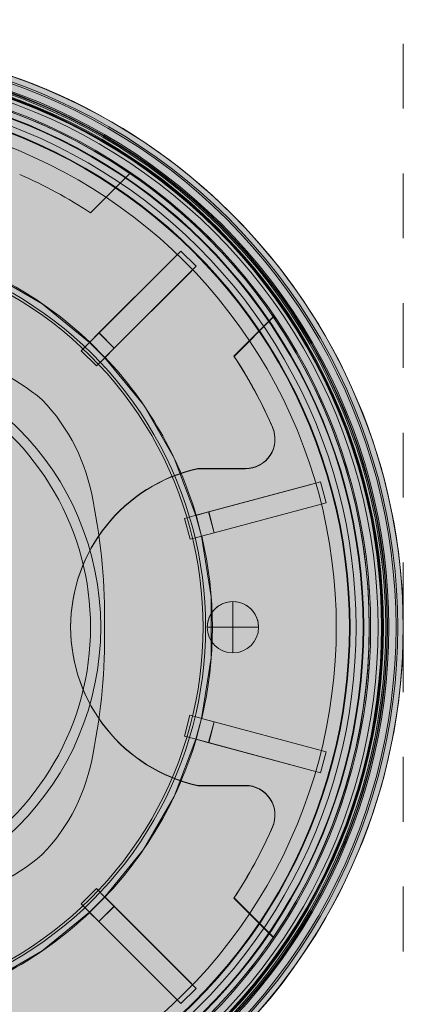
# Model space of a CAD drawing. Header units: millimetres. Extents: x -6753 to -5146, y -77 to 6798.
# Tile 6 of 7: x -5203 to -5150, y 6539 to 6676. Entities that reach past the tile are written whole.
import ezdxf

# ---------------------------------------------------------------- set-up
doc = ezdxf.new("R2010")
doc.units = ezdxf.units.MM
doc.linetypes.add('Dash', pattern=[18, 9, -9])
doc.layers.add('A-ANNO-DIMS', color=7, linetype='Dash', lineweight=9, true_color=0xd2d2d2)
doc.layers.add('A-DETL-GENF', color=7, linetype='Continuous', lineweight=9)
doc.layers.add('E-LITE-EQPM', color=7, linetype='Continuous', lineweight=20)

# ---------------------------------------------------------------- blocks, each defined once
blk = doc.blocks.new('1_SCREEN_T - SCREEN 200-487859-Planta_PDF Fixing Hole')
at = {"layer": 'E-LITE-EQPM'}
for p, q in [((37.59044192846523, 57.53135390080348), (43.05383106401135, 62.9947430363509)), ((43.05383106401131, 62.99474303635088), (37.59044192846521, 57.53135390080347)), ((43.05383106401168, 62.99474303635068), (43.05383106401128, 62.99474303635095)), ((37.59044192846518, 57.53135390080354), (37.59044192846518, 57.53135390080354)), ((48.87200553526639, 50.97486227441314), (50.1304798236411, 52.23238086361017)), ((50.13047982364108, 52.23238086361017), (48.88104881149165, 50.98389868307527)), ((52.25099407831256, 50.11025504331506), (50.13047982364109, 52.23238086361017)), ((50.13047982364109, 52.23238086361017), (50.13047982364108, 52.23238086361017)), ((38.74204657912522, 40.85259612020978), (48.87200553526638, 50.97486227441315)), ((48.88104881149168, 50.9838986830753), (38.75196721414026, 40.86250922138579)), ((52.25099407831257, 50.11025504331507), (50.99251978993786, 48.85273645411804)), ((51.00156306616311, 48.86177286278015), (52.25099407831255, 50.11025504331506)), ((52.25099407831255, 50.11025504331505), (52.25099407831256, 50.11025504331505)), ((50.99251978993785, 48.85273645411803), (40.86256083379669, 38.73047029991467)), ((40.87248146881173, 38.74038340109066), (51.00156306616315, 48.86177286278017)), ((62.97461502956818, 43.073959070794), (57.51122589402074, 37.61056993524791)), ((57.51122589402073, 37.61056993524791), (62.97461502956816, 43.07395907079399)), ((62.97461502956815, 43.07395907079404), (62.97461502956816, 43.07395907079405)), ((38.75196721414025, 40.86250922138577), (37.4341259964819, 39.54566878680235)), ((37.46137537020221, 39.57289746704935), (38.74204657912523, 40.85259612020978)), ((38.74204657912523, 40.85259612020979), (40.86256083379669, 38.73047029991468)), ((38.75196721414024, 40.86250922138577), (40.87248146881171, 38.74038340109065)), ((37.47203143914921, 39.58354544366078), (36.27895212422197, 38.39137216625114)), ((37.47203143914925, 39.58354544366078), (36.27895212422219, 38.39137216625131)), ((36.27895212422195, 38.39137216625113), (38.39946637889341, 36.26924634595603)), ((36.27895212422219, 38.3913721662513), (36.27895212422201, 38.39137216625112)), ((36.27895212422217, 38.39137216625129), (38.39946637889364, 36.26924634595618)), ((37.4341259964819, 39.54566878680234), (39.55464025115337, 37.42354296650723)), ((39.58188962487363, 37.45077164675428), (37.46137537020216, 39.57289746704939)), ((37.47203143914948, 39.58354544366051), (37.47203143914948, 39.58354544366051)), ((37.47203143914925, 39.58354544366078), (37.47203143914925, 39.58354544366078)), ((39.55464025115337, 37.42354296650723), (40.87248146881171, 38.74038340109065)), ((40.86256083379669, 38.73047029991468), (39.58188962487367, 37.45077164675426)), ((38.39946637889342, 36.26924634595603), (39.59308171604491, 37.46195523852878)), ((38.39946637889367, 36.2692463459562), (39.59308171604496, 37.46195523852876)), ((39.5930817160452, 37.46195523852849), (39.5930817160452, 37.46195523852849)), ((39.59308171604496, 37.46195523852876), (39.59308171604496, 37.46195523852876)), ((57.51122589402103, 37.61056993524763), (57.51122589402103, 37.61056993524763)), ((38.39946637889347, 36.269246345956), (38.39946637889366, 36.26924634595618)), ((30.87233664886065, 31.56404541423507), (30.87233664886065, 31.56404541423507)), ((59.09050058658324, 21.99693117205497), (52.46259711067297, 21.99693117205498)), ((52.46259711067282, 21.99693117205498), (59.09050058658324, 21.99693117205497)), ((52.46259711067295, 21.99693117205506), (52.46259711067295, 21.99693117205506)), ((53.97789459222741, 16.00836276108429), (67.81182946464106, 19.70952291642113)), ((67.82417937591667, 19.71282703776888), (53.9914426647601, 16.01198744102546)), ((67.81182946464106, 19.70952291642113), (69.53045946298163, 20.16932881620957)), ((69.53045946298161, 20.16932881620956), (67.82417937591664, 19.71282703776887)), ((70.30581576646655, 17.27125681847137), (69.53045946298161, 20.16932881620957)), ((69.53045946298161, 20.16932881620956), (69.53045946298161, 20.16932881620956)), ((37.9215539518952, 17.48889369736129), (37.9215539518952, 17.48889369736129)), ((68.58718576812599, 16.81145091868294), (54.75325089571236, 13.11029076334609)), ((54.76679896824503, 13.11391544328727), (68.59953567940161, 16.81475504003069)), ((70.30581576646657, 17.27125681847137), (68.587185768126, 16.81145091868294)), ((68.59953567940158, 16.81475504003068), (70.30581576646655, 17.27125681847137)), ((70.30581576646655, 17.27125681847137), (70.30581576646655, 17.27125681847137)), ((52.24350387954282, 15.54434020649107), (50.61418024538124, 15.10842752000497)), ((52.2435038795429, 15.54434020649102), (50.61418024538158, 15.10842752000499)), ((50.61418024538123, 15.10842752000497), (51.38953654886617, 12.21035552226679)), ((50.61418024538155, 15.10842752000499), (50.61418024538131, 15.10842752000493)), ((50.61418024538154, 15.10842752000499), (51.38953654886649, 12.21035552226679)), ((53.99144266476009, 16.01198744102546), (52.19173847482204, 15.53049078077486)), ((52.19173847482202, 15.53049078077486), (52.96709477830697, 12.63241878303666)), ((52.22895146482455, 15.54044682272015), (53.97789459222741, 16.00836276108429)), ((53.00430776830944, 12.64237482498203), (52.2289514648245, 15.5404468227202)), ((52.24350387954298, 15.54434020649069), (52.24350387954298, 15.54434020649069)), ((52.2435038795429, 15.54434020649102), (52.2435038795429, 15.54434020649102)), ((53.97789459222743, 16.00836276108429), (54.75325089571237, 13.11029076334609)), ((53.99144266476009, 16.01198744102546), (54.76679896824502, 13.11391544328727)), ((51.38953654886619, 12.21035552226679), (53.01959219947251, 12.64646405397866)), ((51.3895365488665, 12.21035552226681), (53.01959219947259, 12.6464640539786)), ((52.96709477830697, 12.63241878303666), (54.76679896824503, 13.11391544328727)), ((54.75325089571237, 13.11029076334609), (53.00430776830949, 12.64237482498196)), ((53.01959219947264, 12.64646405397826), (53.01959219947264, 12.64646405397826)), ((53.01959219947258, 12.6464640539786), (53.01959219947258, 12.6464640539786)), ((51.38953654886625, 12.21035552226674), (51.3895365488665, 12.2103555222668)), ((39.50046196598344, -6.239175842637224e-14), (39.50046196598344, -2.775904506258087e-14)), ((51.38737964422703, -12.22280807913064), (50.60982190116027, -15.1202902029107)), ((51.38737964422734, -12.22280807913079), (50.60982190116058, -15.12029020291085)), ((53.0163716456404, -12.65995843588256), (51.38737964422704, -12.22280807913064)), ((53.01637164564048, -12.65995843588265), (51.38737964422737, -12.22280807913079)), ((51.38737964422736, -12.22280807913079), (51.3873796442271, -12.22280807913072)), ((52.96461677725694, -12.64606968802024), (52.18705903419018, -15.5435518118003)), ((52.22426444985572, -15.55353612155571), (53.00182219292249, -12.65605399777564)), ((54.7639546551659, -13.12893344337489), (52.96461677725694, -12.64606968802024)), ((53.00182219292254, -12.65605399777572), (54.7504093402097, -13.1252984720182)), ((53.01637164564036, -12.659958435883), (53.01637164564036, -12.659958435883)), ((53.01637164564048, -12.65995843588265), (53.01637164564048, -12.65995843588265)), ((54.75040934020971, -13.1252984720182), (53.97285159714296, -16.02278059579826)), ((54.76395465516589, -13.12893344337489), (53.98639691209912, -16.02641556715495)), ((54.75040934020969, -13.1252984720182), (68.58152845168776, -16.83696719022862)), ((68.59387584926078, -16.84028069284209), (54.7639546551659, -13.12893344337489)), ((50.60982190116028, -15.1202902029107), (52.23954577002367, -15.55763696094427)), ((50.60982190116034, -15.12029020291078), (50.6098219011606, -15.12029020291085)), ((50.60982190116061, -15.12029020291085), (52.23954577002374, -15.55763696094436)), ((52.18705903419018, -15.5435518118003), (53.98639691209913, -16.02641556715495)), ((53.97285159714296, -16.02278059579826), (52.22426444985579, -15.55353612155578)), ((52.23954577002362, -15.5576369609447), (52.23954577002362, -15.5576369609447)), ((52.23954577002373, -15.55763696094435), (52.23954577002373, -15.55763696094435)), ((67.803970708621, -19.73444931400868), (53.97285159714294, -16.02278059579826)), ((53.98639691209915, -16.02641556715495), (67.81631810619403, -19.73776281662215)), ((37.92155395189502, -17.48889369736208), (37.92155395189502, -17.48889369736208)), ((68.58152845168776, -16.83696719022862), (70.29980863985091, -17.29807859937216)), ((70.2998086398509, -17.29807859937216), (68.59387584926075, -16.84028069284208)), ((69.52225089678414, -20.19556072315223), (70.29980863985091, -17.29807859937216)), ((70.2998086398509, -17.29807859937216), (70.2998086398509, -17.29807859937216)), ((69.52225089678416, -20.19556072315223), (67.80397070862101, -19.73444931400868)), ((67.816318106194, -19.73776281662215), (69.52225089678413, -20.19556072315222)), ((69.52225089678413, -20.19556072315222), (69.52225089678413, -20.19556072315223)), ((52.46259711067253, -21.99693117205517), (59.09050058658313, -21.99693117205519)), ((59.0905005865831, -21.99693117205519), (52.46259711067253, -21.99693117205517)), ((52.46259711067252, -21.99693117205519), (52.46259711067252, -21.99693117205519)), ((30.87233664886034, -31.56404541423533), (30.87233664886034, -31.56404541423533)), ((38.39137216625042, -36.2789521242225), (36.26924634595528, -38.39946637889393)), ((38.39137216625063, -36.27895212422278), (36.26924634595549, -38.39946637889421)), ((39.5835454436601, -37.4720314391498), (38.39137216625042, -36.2789521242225)), ((39.58354544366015, -37.47203143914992), (38.39137216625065, -36.27895212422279)), ((38.39137216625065, -36.27895212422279), (38.39137216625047, -36.27895212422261)), ((39.54566878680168, -37.43412599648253), (37.42354296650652, -39.55464025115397)), ((37.45077164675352, -39.58188962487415), (39.57289746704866, -37.46137537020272)), ((40.86250922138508, -38.7519672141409), (39.54566878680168, -37.43412599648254)), ((39.5728974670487, -37.46137537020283), (40.8525961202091, -38.74204657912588)), ((39.58354544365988, -37.47203143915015), (39.58354544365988, -37.47203143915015)), ((39.58354544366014, -37.4720314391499), (39.58354544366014, -37.4720314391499)), ((57.49530961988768, -37.59465366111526), (62.95826474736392, -43.05760878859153)), ((62.9582647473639, -43.05760878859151), (57.49530961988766, -37.59465366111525)), ((57.49530961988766, -37.5946536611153), (57.49530961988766, -37.5946536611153)), ((36.26924634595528, -38.39946637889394), (37.46195523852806, -39.59308171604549)), ((36.26924634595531, -38.39946637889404), (36.26924634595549, -38.39946637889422)), ((36.26924634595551, -38.39946637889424), (37.46195523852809, -39.5930817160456)), ((37.42354296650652, -39.55464025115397), (38.74038340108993, -40.87248146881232)), ((38.73047029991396, -40.86256083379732), (37.45077164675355, -39.58188962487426)), ((37.46195523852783, -39.59308171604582), (37.46195523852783, -39.59308171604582)), ((37.46195523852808, -39.5930817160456), (37.46195523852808, -39.5930817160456)), ((40.85259612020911, -38.74204657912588), (38.73047029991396, -40.86256083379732)), ((40.86250922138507, -38.75196721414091), (38.74038340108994, -40.87248146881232)), ((40.85259612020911, -38.74204657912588), (50.97486227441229, -48.87200553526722)), ((50.98389868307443, -48.8810488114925), (40.8625092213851, -38.75196721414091)), ((48.85273645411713, -50.99251978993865), (38.73047029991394, -40.8625608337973)), ((38.74038340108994, -40.87248146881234), (48.86177286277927, -51.00156306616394)), ((62.95826474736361, -43.05760878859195), (62.95826474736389, -43.05760878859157)), ((50.97486227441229, -48.87200553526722), (52.23238086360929, -50.13047982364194)), ((52.23238086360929, -50.13047982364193), (50.98389868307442, -48.88104881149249)), ((50.11025504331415, -52.25099407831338), (52.23238086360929, -50.13047982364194)), ((52.23238086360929, -50.13047982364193), (52.23238086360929, -50.13047982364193)), ((50.11025504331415, -52.25099407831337), (48.85273645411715, -50.99251978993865)), ((48.86177286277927, -51.00156306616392), (50.11025504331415, -52.25099407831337)), ((50.11025504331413, -52.25099407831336), (50.11025504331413, -52.25099407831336))]:
    blk.add_line(p, q, dxfattribs=at)
at = {"layer": 'E-LITE-EQPM', "flags": 128}
for points in [[(15.54355181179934, 52.18705903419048), (23.5128415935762, 49.17475460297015), (30.87965568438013, 44.91611152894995), (37.43412599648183, 39.54566878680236)], [(39.55464025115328, 37.42354296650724), (44.95566655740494, 30.82204169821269), (49.19830230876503, 23.46353042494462), (52.19173847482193, 15.53049078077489)], [(52.96709477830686, 12.63241878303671), (54.34364904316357, 4.216398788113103), (54.33957345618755, -4.268602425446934), (52.96461677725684, -12.64606968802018)], [(52.18705903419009, -15.54355181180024), (49.17472889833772, -23.51289535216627), (44.93186275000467, -30.85673216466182), (39.54566878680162, -37.43412599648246)], [(37.42354296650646, -39.55464025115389), (30.83856863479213, -44.94433106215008), (23.49375463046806, -49.18387645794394), (15.53049078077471, -52.19173847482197)]]:
    blk.add_lwpolyline(points, dxfattribs=at)
at = {"layer": 'E-LITE-EQPM'}
for centre, radius, start, end in [((-2.114974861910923e-15, 0), 81.00000000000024, 269.9999999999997, 89.99999999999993), ((-2.114974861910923e-15, 0), 80.24437846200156, 269.9999999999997, 89.99999999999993), ((-2.114974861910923e-15, 0), 79.99839873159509, 269.9999999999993, 89.99999999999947), ((-2.114974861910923e-15, 0), 79.998398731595, 269.9999999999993, 89.99999999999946), ((-2.114974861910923e-15, 0), 79.99839873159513, 269.9999999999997, 89.99999999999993), ((-2.114974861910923e-15, 0), 78.99888798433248, 269.9999999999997, 89.99999999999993), ((-2.114974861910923e-15, 0), 78.81465005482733, 269.9999999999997, 89.99999999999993), ((-2.114974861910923e-15, 0), 78.74794698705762, 269.9999999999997, 89.99999999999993), ((-2.114974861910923e-15, 0), 78.56072122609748, 269.9999999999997, 89.99999999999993), ((-2.114974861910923e-15, 0), 78.24330195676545, 269.9999999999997, 89.99999999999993), ((-2.114974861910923e-15, 0), 78.1286130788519, 269.9999999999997, 89.99999999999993), ((-2.114974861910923e-15, 0), 78.09579852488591, 269.9999999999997, 89.99999999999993), ((-2.114974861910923e-15, 0), 78.04678911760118, 269.9999999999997, 89.99999999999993), ((-2.114974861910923e-15, 0), 77.99839873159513, 269.9999999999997, 89.99999999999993), ((-2.114974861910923e-15, 0), 77.99839873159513, 269.9999999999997, 89.99999999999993), ((-2.114974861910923e-15, 0), 77.51359185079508, 269.9999999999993, 89.99999999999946), ((-2.114974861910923e-15, 0), 77.5135918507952, 269.9999999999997, 89.99999999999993), ((-3.987600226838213e-15, 0.02012800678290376), 76.28521814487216, 359.9999999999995, 179.9999999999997), ((-6.556484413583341e-16, 0.02012800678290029), 76.28521814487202, 55.64077004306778, 124.3809827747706), ((-2.114974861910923e-15, 0), 76.47233054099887, 269.9999999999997, 89.99999999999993), ((-2.114974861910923e-15, 0), 76.47233054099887, 269.9999999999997, 89.99999999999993), ((-2.114974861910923e-15, 0), 75.5135918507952, 269.9999999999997, 89.99999999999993), ((-2.114974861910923e-15, 0), 75.5135918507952, 269.9999999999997, 89.99999999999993), ((-2.114974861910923e-15, 0), 75.42487205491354, 269.9999999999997, 89.99999999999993), ((-2.114974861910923e-15, 0), 74.45584918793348, 269.9999999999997, 89.99999999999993), ((-2.114974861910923e-15, 0), 73.6149361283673, 269.9999999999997, 89.99999999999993), ((-2.114974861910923e-15, 0), 73.51830314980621, 269.9999999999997, 89.99999999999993), ((-2.114974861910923e-15, 0), 71.70502714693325, 269.9999999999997, 89.99999999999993), ((-3.987600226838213e-15, 0.02012800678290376), 76.28521814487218, 34.3592299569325, 55.64077004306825), ((-2.646698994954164e-15, 0.02012800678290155), 68.70649480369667, 56.83059814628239, 66.18705372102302), ((-2.646698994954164e-15, 0.02012800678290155), 68.7064948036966, 56.83059814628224, 66.18705372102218), ((-2.114974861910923e-15, 0), 53.55439304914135, 269.9999999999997, 90.00000000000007), ((-2.114974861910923e-15, 0), 53.19667536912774, 269.9999999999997, 90.00000000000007), ((-2.114974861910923e-15, 0), 53.19667536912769, 269.9999999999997, 90.00000000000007), ((-2.114974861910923e-15, 0), 53.19667536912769, 269.9999999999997, 90.00000000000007), ((-9.537861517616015e-16, 1.134553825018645e-16), 54.50697395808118, 46.56965372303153, 73.41576309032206), ((-9.537861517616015e-16, 1.134553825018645e-16), 54.50697395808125, 46.56965372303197, 73.41576309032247), ((-9.537861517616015e-16, 1.134553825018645e-16), 54.50697395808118, 46.56965372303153, 73.41576309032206), ((-2.753908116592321e-15, 0.02012800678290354), 76.28521814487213, 325.619017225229, 34.35922995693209), ((-1.337362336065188e-15, 7.1001489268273e-17), 38.98726678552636, 5.915831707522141e-13, 180.0000000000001), ((-1.337362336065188e-15, 7.1001489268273e-17), 38.98726678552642, 1.399444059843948e-13, 179.9999999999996), ((-1.337362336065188e-15, 7.1001489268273e-17), 38.98726678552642, 1.399444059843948e-13, 179.9999999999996), ((-1.337362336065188e-15, 7.1001489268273e-17), 38.98726678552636, 5.915831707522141e-13, 180.0000000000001), ((-2.114974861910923e-15, 0), 37.57705445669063, 269.9999999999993, 89.9999999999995), ((-2.114974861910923e-15, 0), 37.5770544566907, 269.9999999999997, 89.99999999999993), ((12.31367482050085, 9.833838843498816), 28.57666541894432, 49.5010487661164, 79.60722497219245), ((12.31367482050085, 9.833838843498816), 28.57666541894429, 49.50104876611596, 79.60722497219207), ((-9.537861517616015e-16, 1.134553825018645e-16), 54.50697395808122, 16.56965372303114, 43.41576309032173), ((-9.537861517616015e-16, 1.134553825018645e-16), 54.50697395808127, 16.56965372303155, 43.41576309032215), ((-9.537861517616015e-16, 1.134553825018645e-16), 54.50697395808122, 16.56965372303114, 43.41576309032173), ((-1.498998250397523e-15, 0.02012800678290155), 68.70649480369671, 23.81294627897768, 33.16940185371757), ((-1.498998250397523e-15, 0.02012800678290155), 68.7064948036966, 23.81294627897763, 33.1694018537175), ((11.75898048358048, 13.18876346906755), 26.51360726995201, 9.333789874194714, 43.87210959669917), ((11.75898048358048, 13.18876346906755), 26.51360726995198, 9.333789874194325, 43.87210959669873), ((59.09050058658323, 26.09809476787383), 4.101163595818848, 270.0000000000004, 23.81294627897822), ((59.09050058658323, 26.09809476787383), 4.101163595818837, 269.9999999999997, 23.81294627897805), ((57.34595802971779, -1.140382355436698e-13), 22.53246979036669, 102.5167786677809, 257.4832213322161), ((57.34595802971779, -1.140382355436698e-13), 22.5324697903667, 102.5167786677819, 257.4832213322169), ((-38.7999438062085, 1.746710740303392), 78.31988599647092, 358.722068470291, 11.59535716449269), ((-38.7999438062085, 1.746710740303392), 78.31988599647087, 358.7220684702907, 11.59535716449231), ((-9.537861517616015e-16, 1.134553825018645e-16), 54.50697395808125, 346.5696537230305, 13.41576309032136), ((-9.537861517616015e-16, 1.134553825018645e-16), 54.50697395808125, 346.5696537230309, 13.41576309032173), ((-9.537861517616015e-16, 1.134553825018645e-16), 54.50697395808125, 346.5696537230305, 13.41576309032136), ((57.34595802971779, -1.137850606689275e-13), 3.562337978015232, 1.144999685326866e-13, 179.9999999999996), ((57.34595802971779, -1.137850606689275e-13), 3.562337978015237, 359.9999999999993, 179.9999999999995), ((-3.987600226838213e-15, 0.02012800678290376), 76.28521814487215, 179.9999999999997, 359.9999999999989), ((-1.337362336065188e-15, 7.1001489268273e-17), 38.98726678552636, 180.0000000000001, 359.9999999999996), ((-1.337362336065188e-15, 7.1001489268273e-17), 38.98726678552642, 179.9999999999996, 359.9999999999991), ((-1.337362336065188e-15, 7.1001489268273e-17), 38.98726678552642, 179.9999999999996, 359.9999999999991), ((-1.337362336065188e-15, 7.1001489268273e-17), 38.98726678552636, 180.0000000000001, 359.9999999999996), ((-38.7999438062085, -1.746710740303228), 78.31988599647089, 348.4046428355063, 1.277931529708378), ((-38.7999438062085, -1.746710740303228), 78.3198859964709, 348.4046428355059, 1.277931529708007), ((57.34595802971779, -1.137850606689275e-13), 3.562337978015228, 180.0000000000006, 5.088887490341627e-14), ((57.34595802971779, -1.137850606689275e-13), 3.562337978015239, 180.0000000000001, 359.9999999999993), ((-9.537861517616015e-16, 1.134553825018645e-16), 54.50697395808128, 316.5696537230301, 343.4157630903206), ((-9.537861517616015e-16, 1.134553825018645e-16), 54.5069739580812, 316.5696537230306, 343.4157630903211), ((-9.537861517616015e-16, 1.134553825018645e-16), 54.50697395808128, 316.5696537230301, 343.4157630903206), ((11.75898048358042, -13.1887634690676), 26.51360726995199, 316.1278904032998, 350.6662101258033), ((11.75898048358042, -13.1887634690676), 26.51360726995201, 316.1278904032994, 350.6662101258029), ((59.0905005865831, -26.09809476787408), 4.101163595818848, 336.1543916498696, 90.00000000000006), ((59.0905005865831, -26.09809476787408), 4.101163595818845, 336.1543916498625, 89.9999999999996), ((-1.498998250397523e-15, 0.02012800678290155), 68.70649480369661, 326.8063462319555, 336.1543916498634), ((-1.498998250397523e-15, 0.02012800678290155), 68.7064948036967, 326.8063462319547, 336.1543916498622), ((12.31367482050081, -9.833838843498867), 28.57666541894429, 280.3927750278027, 310.4989512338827), ((12.31367482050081, -9.833838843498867), 28.57666541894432, 280.3927750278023, 310.4989512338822), ((-9.537861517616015e-16, 1.134553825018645e-16), 54.50697395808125, 286.5696537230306, 313.4157630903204), ((-9.537861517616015e-16, 1.134553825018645e-16), 54.50697395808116, 286.5696537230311, 313.4157630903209), ((-9.537861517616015e-16, 1.134553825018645e-16), 54.50697395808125, 286.5696537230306, 313.4157630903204), ((-3.987600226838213e-15, 0.02012800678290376), 76.28521814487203, 304.3592299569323, 325.6190172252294)]:
    blk.add_arc(centre, radius, start, end, dxfattribs=at)

msp = doc.modelspace()

# ---------------------------------------------------------------- hatches: boundary and pattern name
at = {"layer": 'A-DETL-GENF', "true_color": 0xffffff}
h = msp.add_hatch(color=7, dxfattribs=at)
edge = h.paths.add_edge_path(flags=0)
edge.add_arc((-5230.781139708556, 6591.72858247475), 80.98576609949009, 1.590277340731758e-13, 180.0000000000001)
edge.add_arc((-5230.781139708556, 6591.72858247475), 80.98576609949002, 180.0000000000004, 360.0000000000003)
h = msp.add_hatch(color=7, dxfattribs=at)
edge = h.paths.add_edge_path(flags=0)
edge.add_arc((-5230.781139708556, 6591.72858247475), 25.00000000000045, 180, 359.9999999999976)
edge.add_arc((-5230.781139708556, 6591.72858247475), 25, 0, 180)
edge = h.paths.add_edge_path(flags=0)
edge.add_arc((-5173.435181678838, 6591.708454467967), 3.562337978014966, 0, 180)
edge.add_arc((-5173.435181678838, 6591.708454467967), 3.562337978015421, 180, 360)
edge = h.paths.add_edge_path(flags=0)
edge.add_arc((-5230.80126771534, 6534.382624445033), 3.562337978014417, 89.99999999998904, 270.0000000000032)
edge.add_arc((-5230.801267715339, 6534.382624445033), 3.562337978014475, 269.9999999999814, 449.9999999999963)
edge = h.paths.add_edge_path(flags=0)
edge.add_arc((-5288.127097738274, 6591.708454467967), 3.562337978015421, 0, 180)
edge.add_arc((-5288.127097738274, 6591.708454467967), 3.562337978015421, 180, 360)
edge = h.paths.add_edge_path(flags=0)
edge.add_arc((-5230.801267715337, 6649.074540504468), 3.562337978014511, 269.9999999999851, 450.0000000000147)
edge.add_arc((-5230.801267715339, 6649.074540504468), 3.562337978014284, 89.99999999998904, 269.999999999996)
edge = h.paths.add_edge_path(flags=0)
edge.add_line((-5288.332621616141, 6554.138140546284), (-5293.796010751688, 6548.674751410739))
edge.add_arc((-5230.82139572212, 6591.72858247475), 76.28521814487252, 145.6190172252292, 214.3592299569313, ccw=False)
edge.add_line((-5293.779660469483, 6634.806319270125), (-5288.316705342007, 6629.343364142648))
edge.add_arc((-5230.821395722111, 6591.728582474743), 68.70649480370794, 146.8063462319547, 156.1543916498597)
edge.add_arc((-5289.911896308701, 6617.846805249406), 4.101163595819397, 156.1543916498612, 269.9999999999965)
edge.add_line((-5289.911896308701, 6613.745641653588), (-5283.283992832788, 6613.745641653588))
edge.add_arc((-5288.167353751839, 6591.748710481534), 22.53246979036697, -77.48322133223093, 77.4832213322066, ccw=False)
edge.add_line((-5283.283992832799, 6569.751779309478), (-5289.911896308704, 6569.751779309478))
edge.add_arc((-5289.911896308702, 6565.650615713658), 4.101163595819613, 90.00000000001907, 203.8129462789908)
edge.add_arc((-5230.821395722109, 6591.728582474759), 68.70649480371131, 203.8129462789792, 213.1694018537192)
edge = h.paths.add_edge_path(flags=0)
edge.add_arc((-5230.78113970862, 6591.728582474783), 68.70649480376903, 326.8305981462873, 336.1870537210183)
edge.add_arc((-5171.690639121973, 6565.650615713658), 4.101163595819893, 336.187053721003, 449.9999999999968)
edge.add_line((-5171.690639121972, 6569.751779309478), (-5178.318542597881, 6569.751779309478))
edge.add_arc((-5173.435181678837, 6591.748710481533), 22.53246979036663, 102.51677866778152, 257.48322133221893, ccw=False)
edge.add_line((-5178.318542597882, 6613.745641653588), (-5171.690639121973, 6613.745641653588))
edge.add_arc((-5171.690639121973, 6617.846805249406), 4.101163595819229, 270.000000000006, 383.8456083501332)
edge.add_arc((-5230.781139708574, 6591.728582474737), 68.70649480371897, 23.84560835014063, 33.19365376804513)
edge.add_line((-5173.285830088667, 6629.343364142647), (-5167.822874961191, 6634.806319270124))
edge.add_arc((-5230.781139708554, 6591.72858247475), 76.28521814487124, -34.35922995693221, 34.38098277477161, ccw=False)
edge.add_line((-5167.806524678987, 6548.674751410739), (-5173.269913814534, 6554.138140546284))
edge = h.paths.add_edge_path(flags=0)
edge.add_line((-5193.190697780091, 6534.177100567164), (-5187.727308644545, 6528.713711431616))
edge.add_arc((-5230.781139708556, 6591.688326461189), 76.28521814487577, 235.6190172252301, 304.3592299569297, ccw=False)
edge.add_line((-5273.858876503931, 6528.730061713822), (-5268.395921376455, 6534.193016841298))
edge.add_arc((-5230.781139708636, 6591.688326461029), 68.7064948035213, 236.8063462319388, 246.1543916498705)
edge.add_arc((-5256.899362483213, 6532.597825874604), 4.10116359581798, 246.1543916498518, 360)
edge.add_line((-5252.798198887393, 6532.597825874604), (-5252.798198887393, 6539.225729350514))
edge.add_arc((-5230.801267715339, 6534.342368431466), 22.53246979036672, 12.51677866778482, 167.4832213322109, ccw=False)
edge.add_line((-5208.804336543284, 6539.225729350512), (-5208.804336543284, 6532.597825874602))
edge.add_arc((-5204.703172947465, 6532.597825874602), 4.101163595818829, 180, 293.8129462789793)
edge.add_arc((-5230.781139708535, 6591.688326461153), 68.70649480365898, 293.8129462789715, 303.1694018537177)
edge = h.paths.add_edge_path(flags=0)
edge.add_arc((-5230.781139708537, 6591.728582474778), 68.70649480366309, 56.8305981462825, 66.18705372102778)
edge.add_arc((-5204.703172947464, 6650.819083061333), 4.101163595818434, 66.1870537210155, 180)
edge.add_line((-5208.804336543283, 6650.819083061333), (-5208.804336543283, 6644.191179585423))
edge.add_arc((-5230.801267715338, 6649.074540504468), 22.53246979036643, 192.5167786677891, 347.4832213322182, ccw=False)
edge.add_line((-5252.798198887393, 6644.19117958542), (-5252.798198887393, 6650.819083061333))
edge.add_arc((-5256.899362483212, 6650.819083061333), 4.101163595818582, 0, 113.8456083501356)
edge.add_arc((-5230.781139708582, 6591.728582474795), 68.70649480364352, 113.8456083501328, 123.1936537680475)
edge.add_line((-5268.395921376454, 6649.223892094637), (-5273.858876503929, 6654.686847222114))
edge.add_arc((-5230.781139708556, 6591.72858247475), 76.28521814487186, 55.64077004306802, 124.38098277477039, ccw=False)
edge.add_line((-5187.727308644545, 6654.703197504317), (-5193.19069778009, 6649.239808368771))

# ---------------------------------------------------------------- linework, layer by layer
at = {"layer": 'A-ANNO-DIMS'}
for q in [(-5149.781139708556, 6797.527623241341), (-5149.781139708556, 6465.890406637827)]:
    msp.add_line((-5149.781139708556, 6591.708454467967), q, dxfattribs=at)
at = {"layer": 'E-LITE-EQPM'}
for p, q in [((-5193.19069778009, 6649.239808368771), (-5187.727308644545, 6654.703197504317)), ((-5167.822874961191, 6634.806319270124), (-5173.285830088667, 6629.343364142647)), ((-5171.690639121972, 6613.745641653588), (-5178.318542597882, 6613.745641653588)), ((-5173.435181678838, 6595.270792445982), (-5173.435181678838, 6588.146116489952)), ((-5176.997519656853, 6591.708454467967), (-5169.872843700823, 6591.708454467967)), ((-5178.318542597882, 6569.751779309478), (-5171.690639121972, 6569.751779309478)), ((-5173.269913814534, 6554.138140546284), (-5167.806524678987, 6548.674751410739))]:
    msp.add_line(p, q, dxfattribs=at)
at = {"layer": 'E-LITE-EQPM', "color": 253, "true_color": 0xaaaaaa}
for radius, start, end in [(80.98576609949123, 0, 180), (80.98576609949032, 180, 0)]:
    msp.add_arc((-5230.781139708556, 6591.72858247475), radius, start, end, dxfattribs=at)
at = {"layer": 'E-LITE-EQPM'}
for centre, radius, start, end in [((-5230.781139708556, 6591.72858247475), 76.28521814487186, 55.64077004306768, 124.3809827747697), ((-5230.781139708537, 6591.728582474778), 68.70649480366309, 56.8305981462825, 66.18705372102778), ((-5230.781139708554, 6591.72858247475), 76.28521814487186, 325.6407700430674, 34.3809827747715), ((-5230.781139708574, 6591.728582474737), 68.70649480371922, 23.84560835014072, 33.19365376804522), ((-5171.690639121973, 6617.846805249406), 4.101163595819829, 270.0000000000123, 23.84560835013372), ((-5173.435181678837, 6591.748710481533), 22.53246979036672, 102.5167786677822, 257.4832213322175), ((-5173.435181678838, 6591.708454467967), 3.562337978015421, 0, 180), ((-5173.435181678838, 6591.708454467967), 3.562337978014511, 180, 0), ((-5171.690639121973, 6565.650615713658), 4.101163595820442, 336.1870537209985, 89.99999999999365), ((-5230.78113970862, 6591.728582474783), 68.70649480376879, 326.8305981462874, 336.1870537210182)]:
    msp.add_arc(centre, radius, start, end, dxfattribs=at)

# ---------------------------------------------------------------- block references
msp.add_blockref('1_SCREEN_T - SCREEN 200-487859-Planta_PDF Fixing Hole', (-5230.781139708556, 6591.708454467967), dxfattribs=at)

doc.saveas('drawing.dxf')
